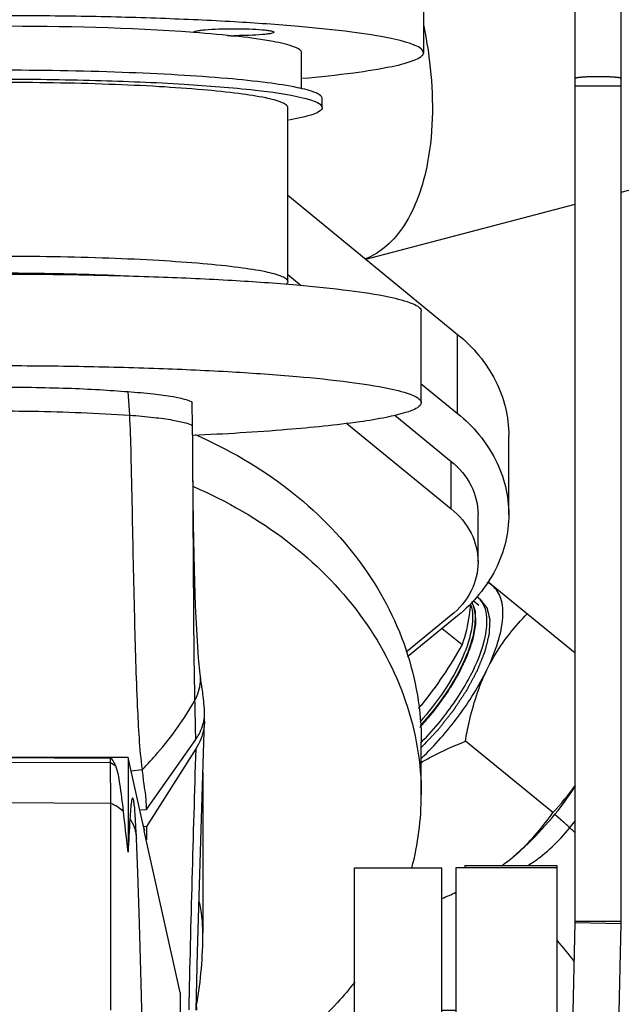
# Model space of a CAD drawing. Header units: millimetres. Extents: x 0 to 1189, y 0 to 841.
# Tile 23 of 169: x 490.43 to 495.66, y 286.21 to 294.78. Entities that reach past the tile are written whole.
import ezdxf

# ---------------------------------------------------------------- set-up
doc = ezdxf.new("R2010")
doc.units = ezdxf.units.MM
doc.header["$LTSCALE"] = 65.395
doc.linetypes.add('CENTER', pattern=[0.6, 0.375, -0.075, 0.075, -0.075])
doc.linetypes.add('PHANTOM', pattern=[0.8, 0.45, -0.05, 0.1, -0.05, 0.1, -0.05])
for name, color, linetype in [('1007_885011_97_PBL1491', 7, 'CONTINUOUS'), ('1907_060000_TLKGS_KGS_V_ABL1190', 7, 'CONTINUOUS'), ('1907_061000_TLKGS_KGS_V_ABL1191', 7, 'CONTINUOUS'), ('1907_153200_52_ABL1383', 7, 'CONTINUOUS'), ('1907_153200_68_ABL1284', 7, 'CONTINUOUS'), ('1907_153200_77_ABL1299', 7, 'CONTINUOUS'), ('1907_153200_77_T2_PBL1498', 7, 'CONTINUOUS'), ('1907_644000_03_SIMPLE1_T1_X_PBL1244', 7, 'CONTINUOUS'), ('1907_644000_03_SIMPLE1_X_ABL1243', 7, 'CONTINUOUS'), ('1907_644000_04_SIMPLE1_T1_X_PBL1246', 7, 'CONTINUOUS'), ('1907_644000_04_SIMPLE1_T2_X_PBL1351', 7, 'CONTINUOUS'), ('1907_644000_04_SIMPLE1_X_ABL1245', 7, 'CONTINUOUS'), ('1907_833000_31_SIMPLE1_C#AF0_ABL1238', 7, 'CONTINUOUS'), ('1907_833000_31_SIMPLE1_T2_C_PBL1239', 7, 'CONTINUOUS'), ('1907_836000_01_SIMPLE1_A_ABL1349', 7, 'CONTINUOUS'), ('1907_836000_01_SIMPLE1_T2_A_PBL1350', 7, 'CONTINUOUS'), ('1907_842000_17_SIMPLE1_H_ABL1281', 7, 'CONTINUOUS'), ('1907_842000_17_SIMPLE1_T1_H_PBL1282', 7, 'CONTINUOUS'), ('1997_000000_TLKGS_MARKETING_ABL1174', 7, 'CONTINUOUS'), ('1997_030000_TLKGS_V_ABL1175', 7, 'CONTINUOUS'), ('1997_800000_TLKGS_V_ABL1237', 7, 'CONTINUOUS'), ('9M32C_GENSET_AUSBAUMASSE_ABL1144', 7, 'CONTINUOUS'), ('9M32C_GENSET_KPL_VERROHRUNG_ABL1133', 7, 'CONTINUOUS'), ('D3870-A2-S-38_PBL1481', 7, 'CONTINUOUS'), ('EN1092-1-01A-DN80-PN16_PBL1375', 7, 'CONTINUOUS'), ('GESTRA_RK41_PN6_DN80_PBL1492', 7, 'CONTINUOUS'), ('I8434-1-SDS-S38A-G1_PBL1482', 7, 'CONTINUOUS'), ('links_23_VBL1126', 7, 'CONTINUOUS')]:
    doc.layers.add(name, color=color, linetype=linetype)

# ---------------------------------------------------------------- blocks, each defined once
blk = doc.blocks.new('EN1092-1-01A-DN80-PN16_PBL1375', base_point=(494.6997, 287.4064))
at = {"layer": 'EN1092-1-01A-DN80-PN16_PBL1375', "color": 7, "linetype": 'Continuous'}
for p, q in [((494.2997, 287.4164), (495.0997, 287.4164)), ((494.2997, 287.4164), (494.2997, 287.3964)), ((495.0997, 287.4164), (495.0997, 287.3964))]:
    blk.add_line(p, q, dxfattribs=at)
blk = doc.blocks.new('1907_153200_68_ABL1284', base_point=(505.4697, 278.8546))
at = {"layer": 'EN1092-1-01A-DN80-PN16_PBL1375'}
blk.add_blockref('EN1092-1-01A-DN80-PN16_PBL1375', (494.6997, 287.4064), dxfattribs=at)
blk = doc.blocks.new('D3870-A2-S-38_PBL1481', base_point=(494.5895, 288.5083))
at = {"layer": 'D3870-A2-S-38_PBL1481', "color": 7, "linetype": 'Continuous'}
for p, q in [((495.2597, 289.2663), (494.4978, 289.8866)), ((495.0654, 287.8771), (494.3031, 288.4977))]:
    blk.add_line(p, q, dxfattribs=at)
for centre, radius, start, end in [((493.4253, 289.0338), 2.0121, 306.41603, 307.58865), ((493.5149, 288.9179), 1.8657, 306.35937, 307.58108), ((492.7831, 290.2887), 3.4223, 292.63124, 294.85492)]:
    blk.add_arc(centre, radius, start, end, dxfattribs=at)
for points, knots in [([(494.4901, 289.1191), (494.528, 289.1972), (494.5889, 289.3447), (494.6351, 289.5559), (494.6284, 289.7318), (494.5742, 289.8243), (494.5397, 289.8524)], [0, 0, 0, 0, 0.334722, 0.612363, 0.828725, 1, 1, 1, 1]), ([(494.4901, 289.1191), (494.5127, 289.1657), (494.6085, 289.3425), (494.7367, 289.5005), (494.8413, 289.6069)], [0, 0, 0, 0, 0.257412, 1, 1, 1, 1]), ([(493.9203, 288.3502), (494.0384, 288.4627), (494.2504, 288.7048), (494.4215, 288.9779), (494.4901, 289.1191)], [0, 0, 0, 0, 0.509635, 1, 1, 1, 1]), ([(494.3031, 288.4977), (494.3124, 288.5524), (494.3535, 288.765), (494.4197, 288.9741), (494.4901, 289.1191)], [0, 0, 0, 0, 0.256115, 1, 1, 1, 1]), ([(493.9188, 288.3141), (493.9489, 288.3319), (494.0731, 288.401), (494.2034, 288.4586), (494.3031, 288.4977)], [0, 0, 0, 0, 0.246536, 1, 1, 1, 1]), ([(494.6527, 287.4393), (494.7097, 287.4832), (494.9389, 287.6794), (495.1348, 287.914), (495.2603, 288.1064)], [0, 0, 0, 0, 0.238254, 1, 1, 1, 1]), ([(494.6527, 287.4393), (494.6936, 287.4708), (494.8479, 287.6001), (494.9792, 287.7551), (495.0654, 287.8771)], [0, 0, 0, 0, 0.256866, 1, 1, 1, 1])]:
    blk.add_open_spline(points, degree=3, knots=knots, dxfattribs=at)
for points in [[(494.5397, 289.8524), (494.5258, 289.8637), (494.5102, 289.8732), (494.4938, 289.8806)], [(495.0654, 287.8771), (495.1354, 287.9521), (495.2013, 288.0314), (495.2603, 288.1154)]]:
    blk.add_open_spline(points, degree=3, dxfattribs=at)
at = {"layer": 'D3870-A2-S-38_PBL1481', "color": 2, "linetype": 'Continuous'}
blk.add_open_spline([(494.4387, 289.7283), (494.4437, 289.7217), (494.4511, 289.7118), (494.461, 289.6986), (494.4684, 289.6887), (494.4746, 289.6805), (494.4796, 289.6739), (494.4827, 289.6697), (494.4852, 289.6664), (494.487, 289.664), (494.4886, 289.6619), (494.4898, 289.6603), (494.4907, 289.659), (494.4916, 289.6581), (494.4918, 289.6568), (494.4921, 289.6556), (494.4924, 289.6541), (494.4933, 289.6505), (494.4946, 289.6451), (494.4962, 289.6379), (494.4985, 289.6283), (494.5013, 289.6163), (494.5047, 289.6019), (494.5075, 289.5899), (494.5097, 289.5803), (494.5114, 289.5731), (494.5128, 289.5671), (494.5139, 289.5623), (494.5147, 289.5593), (494.5152, 289.5569), (494.5156, 289.5554), (494.5154, 289.5538), (494.5154, 289.5523), (494.5152, 289.5497), (494.515, 289.5459), (494.5147, 289.5398), (494.5143, 289.5323), (494.5136, 289.5201), (494.5128, 289.505), (494.5118, 289.4868), (494.511, 289.4717), (494.5103, 289.4596), (494.5099, 289.4505), (494.5094, 289.4429), (494.5091, 289.4369), (494.5089, 289.4331), (494.5088, 289.43), (494.5086, 289.4281), (494.5086, 289.4267), (494.5082, 289.425), (494.5074, 289.4218), (494.5063, 289.4174), (494.5046, 289.4104), (494.5024, 289.4016), (494.4988, 289.3874), (494.4944, 289.3698), (494.4891, 289.3486), (494.4847, 289.331), (494.4811, 289.3169), (494.4785, 289.3063), (494.4758, 289.2957), (494.4736, 289.2869), (494.4721, 289.2807), (494.4713, 289.2776), (494.4709, 289.2759), (494.4701, 289.2739), (494.4691, 289.2715), (494.4676, 289.2676), (494.4656, 289.2628), (494.4633, 289.257), (494.4601, 289.2492), (494.4546, 289.2356), (494.4468, 289.2162), (494.4374, 289.193), (494.428, 289.1697), (494.4202, 289.1503), (494.4139, 289.1348), (494.41, 289.1251), (494.4073, 289.1183), (494.4057, 289.1144), (494.4042, 289.1106), (494.4015, 289.1055), (494.3972, 289.0976), (494.3919, 289.0876), (494.3833, 289.0716), (494.3726, 289.0516), (494.3598, 289.0276), (494.3469, 289.0037), (494.3362, 288.9837), (494.3277, 288.9677), (494.3223, 288.9577), (494.318, 288.9497), (494.3154, 288.9447), (494.3135, 288.9412), (494.3124, 288.9392), (494.311, 288.9372), (494.3093, 288.9346), (494.3053, 288.9285), (494.2992, 288.9193), (494.2911, 288.9071), (494.283, 288.8948), (494.2722, 288.8785), (494.2587, 288.8581), (494.2425, 288.8336), (494.2264, 288.8091), (494.2129, 288.7887), (494.2041, 288.7754), (494.2, 288.7693), (494.1974, 288.7652), (494.1934, 288.7603), (494.1888, 288.7544), (494.1825, 288.7466), (494.1748, 288.7368), (494.1655, 288.725), (494.153, 288.7093), (494.1375, 288.6896), (494.1188, 288.6661), (494.1002, 288.6425), (494.0846, 288.6229), (494.0737, 288.6091), (494.0683, 288.6023), (494.0652, 288.5983), (494.0618, 288.5947), (494.0575, 288.5902), (494.0507, 288.5829), (494.0422, 288.5739), (494.032, 288.563), (494.0184, 288.5485), (493.9946, 288.5232), (493.9605, 288.487), (493.9333, 288.458), (493.9197, 288.4436)], degree=3, knots=[0, 0, 0, 0, 0.03125, 0.046875, 0.0625, 0.078125, 0.085938, 0.09375, 0.097656, 0.101562, 0.105469, 0.107422, 0.109375, 0.111328, 0.112305, 0.113281, 0.115234, 0.117188, 0.125, 0.132812, 0.140625, 0.15625, 0.171875, 0.1875, 0.195312, 0.203125, 0.210938, 0.214844, 0.21875, 0.220703, 0.222656, 0.223633, 0.224609, 0.226562, 0.230469, 0.234375, 0.242188, 0.25, 0.265625, 0.28125, 0.296875, 0.304688, 0.3125, 0.320312, 0.324219, 0.328125, 0.330078, 0.332031, 0.333008, 0.333984, 0.335938, 0.339844, 0.34375, 0.351562, 0.359375, 0.375, 0.390625, 0.40625, 0.414062, 0.421875, 0.429688, 0.4375, 0.441406, 0.443359, 0.444336, 0.445312, 0.447266, 0.449219, 0.453125, 0.457031, 0.460938, 0.46875, 0.484375, 0.5, 0.515625, 0.53125, 0.539062, 0.546875, 0.550781, 0.552734, 0.554688, 0.558594, 0.5625, 0.570312, 0.578125, 0.59375, 0.609375, 0.625, 0.640625, 0.648438, 0.65625, 0.660156, 0.664062, 0.666016, 0.666992, 0.667969, 0.669922, 0.671875, 0.679688, 0.6875, 0.695312, 0.703125, 0.71875, 0.734375, 0.75, 0.765625, 0.773438, 0.775391, 0.777344, 0.78125, 0.785156, 0.789062, 0.796875, 0.804688, 0.8125, 0.828125, 0.84375, 0.859375, 0.875, 0.882812, 0.886719, 0.888672, 0.890625, 0.894531, 0.898438, 0.90625, 0.914062, 0.921875, 0.9375, 0.96875, 1, 1, 1, 1], dxfattribs=at)
blk = doc.blocks.new('I8434-1-SDS-S38A-G1_PBL1482', base_point=(494.1931, 289.1231))
at = {"layer": 'I8434-1-SDS-S38A-G1_PBL1482', "color": 2, "linetype": 'Continuous'}
blk.add_line((494.4205, 289.6799), (494.3698, 289.7212), dxfattribs=at)
at = {"layer": 'I8434-1-SDS-S38A-G1_PBL1482', "color": 7, "linetype": 'Continuous'}
for p, q in [((494.4132, 289.7491), (494.4387, 289.7283)), ((494.1017, 289.4805), (494.2753, 289.3393))]:
    blk.add_line(p, q, dxfattribs=at)
for centre, radius, start, end in [((494.3037, 289.6146), 0.1734, 50.85277, 54.3665), ((494.3018, 289.6125), 0.1763, 40.32818, 50.79856), ((493.5273, 289.6097), 0.9697, 345.70233, 346.27669), ((491.3521, 290.9001), 3.3089, 320.21714, 320.85052), ((492.156, 290.2438), 2.4876, 315.18846, 320.88334)]:
    blk.add_arc(centre, radius, start, end, dxfattribs=at)
at = {"layer": 'I8434-1-SDS-S38A-G1_PBL1482', "color": 9, "linetype": 'Continuous'}
blk.add_arc((494.1295, 289.6086), 0.2331, 19.72492, 21.61872, dxfattribs=at)
for points, knots in [([(494.349, 289.6873), (494.371, 289.6257), (494.3669, 289.4625), (494.2427, 289.1008), (494.0574, 288.8336), (493.9056, 288.6653)], [0, 0, 0, 0, 0.171155, 0.407138, 1, 1, 1, 1]), ([(494.3565, 289.7089), (494.3881, 289.6511), (494.3961, 289.4797), (494.2714, 289.0967), (494.0732, 288.8112), (493.9087, 288.6324)], [0, 0, 0, 0, 0.163434, 0.397198, 1, 1, 1, 1])]:
    blk.add_open_spline(points, degree=3, knots=knots, dxfattribs=at)
at = {"layer": 'I8434-1-SDS-S38A-G1_PBL1482', "color": 2, "linetype": 'Continuous'}
blk.add_open_spline([(493.9084, 288.6189), (493.9189, 288.6311), (493.9398, 288.6555), (493.966, 288.6861), (493.9869, 288.7106), (493.9999, 288.7259), (494.0104, 288.7381), (494.0183, 288.7473), (494.0248, 288.7549), (494.0294, 288.7603), (494.032, 288.7633), (494.034, 288.7656), (494.0357, 288.7681), (494.0381, 288.7714), (494.0423, 288.7771), (494.0483, 288.7854), (494.0554, 288.7953), (494.065, 288.8084), (494.0769, 288.8249), (494.0912, 288.8447), (494.1055, 288.8645), (494.1175, 288.8809), (494.127, 288.8941), (494.1342, 288.904), (494.1401, 288.9122), (494.1443, 288.918), (494.1467, 288.9213), (494.1486, 288.9238), (494.1499, 288.9262), (494.152, 288.9295), (494.1554, 288.9353), (494.1604, 288.9435), (494.1663, 288.9534), (494.1743, 288.9666), (494.1842, 288.983), (494.1961, 289.0028), (494.208, 289.0226), (494.2179, 289.039), (494.2258, 289.0522), (494.2318, 289.0621), (494.2367, 289.0703), (494.2402, 289.0761), (494.2422, 289.0793), (494.2437, 289.0818), (494.2448, 289.0843), (494.2464, 289.0875), (494.2492, 289.0933), (494.2531, 289.1015), (494.2578, 289.1113), (494.2641, 289.1244), (494.272, 289.1408), (494.2814, 289.1605), (494.2908, 289.1801), (494.2987, 289.1965), (494.305, 289.2096), (494.3089, 289.2178), (494.312, 289.2244), (494.3144, 289.2293), (494.3164, 289.2334), (494.3179, 289.2366), (494.3192, 289.2392), (494.3199, 289.2414), (494.321, 289.2444), (494.3222, 289.2482), (494.3238, 289.2527), (494.3259, 289.2587), (494.3285, 289.2663), (494.3327, 289.2784), (494.3379, 289.2935), (494.3442, 289.3116), (494.3505, 289.3298), (494.3557, 289.3449), (494.3599, 289.357), (494.3625, 289.3645), (494.3646, 289.3706), (494.3662, 289.3751), (494.3675, 289.3789), (494.3685, 289.3819), (494.3694, 289.3842), (494.3697, 289.3862), (494.3703, 289.389), (494.3709, 289.3924), (494.3717, 289.3966), (494.3727, 289.4021), (494.374, 289.409), (494.376, 289.42), (494.3786, 289.4338), (494.3817, 289.4503), (494.3848, 289.4668), (494.3874, 289.4806), (494.3895, 289.4916), (494.3908, 289.4985), (494.3918, 289.504), (494.3926, 289.5081), (494.3932, 289.5116), (494.3937, 289.514), (494.3939, 289.5154), (494.3942, 289.5165), (494.3941, 289.5173), (494.3941, 289.5184), (494.394, 289.5204), (494.394, 289.5233), (494.3939, 289.5267), (494.3938, 289.5313), (494.3937, 289.537), (494.3935, 289.5461), (494.3932, 289.5576), (494.3929, 289.5713), (494.3926, 289.585), (494.3923, 289.5965), (494.3921, 289.6056), (494.392, 289.6113), (494.3919, 289.6159), (494.3918, 289.6193), (494.3917, 289.6222), (494.3917, 289.6242), (494.3917, 289.6253), (494.3917, 289.6263), (494.3914, 289.6269), (494.3911, 289.6278), (494.3906, 289.6294), (494.3898, 289.6317), (494.3889, 289.6344), (494.3876, 289.638), (494.3861, 289.6425), (494.3836, 289.6498), (494.3805, 289.6589), (494.3767, 289.6698), (494.373, 289.6807), (494.368, 289.6952), (494.3643, 289.7061), (494.3618, 289.7134)], degree=3, knots=[0, 0, 0, 0, 0.03125, 0.0625, 0.078125, 0.09375, 0.101562, 0.109375, 0.117188, 0.121094, 0.123047, 0.125, 0.126953, 0.128906, 0.132812, 0.140625, 0.148438, 0.15625, 0.171875, 0.1875, 0.203125, 0.21875, 0.226562, 0.234375, 0.242188, 0.246094, 0.248047, 0.25, 0.251953, 0.253906, 0.257812, 0.265625, 0.273438, 0.28125, 0.296875, 0.3125, 0.328125, 0.34375, 0.351562, 0.359375, 0.367188, 0.371094, 0.373047, 0.375, 0.376953, 0.378906, 0.382812, 0.390625, 0.398438, 0.40625, 0.421875, 0.4375, 0.453125, 0.46875, 0.476562, 0.484375, 0.488281, 0.492188, 0.496094, 0.498047, 0.5, 0.501953, 0.503906, 0.507812, 0.511719, 0.515625, 0.523438, 0.53125, 0.546875, 0.5625, 0.578125, 0.59375, 0.601562, 0.609375, 0.613281, 0.617188, 0.621094, 0.623047, 0.625, 0.626953, 0.628906, 0.632812, 0.636719, 0.640625, 0.648438, 0.65625, 0.671875, 0.6875, 0.703125, 0.71875, 0.726562, 0.734375, 0.738281, 0.742188, 0.746094, 0.748047, 0.749023, 0.75, 0.750977, 0.751953, 0.753906, 0.757812, 0.761719, 0.765625, 0.773438, 0.78125, 0.796875, 0.8125, 0.828125, 0.84375, 0.851562, 0.859375, 0.863281, 0.867188, 0.871094, 0.873047, 0.874023, 0.875, 0.875977, 0.876953, 0.878906, 0.882812, 0.886719, 0.890625, 0.898438, 0.90625, 0.921875, 0.9375, 0.953125, 0.96875, 1, 1, 1, 1], dxfattribs=at)
at = {"layer": 'I8434-1-SDS-S38A-G1_PBL1482', "color": 7, "linetype": 'Continuous'}
for points, knots in [([(494.3454, 289.6916), (494.3432, 289.6598), (494.3314, 289.5404), (494.3033, 289.4227), (494.2753, 289.3393)], [0, 0, 0, 0, 0.265728, 1, 1, 1, 1]), ([(494.4876, 289.4811), (494.4904, 289.5063), (494.4952, 289.5901), (494.4746, 289.6813), (494.4362, 289.7266)], [0, 0, 0, 0, 0.299407, 1, 1, 1, 1]), ([(494.086, 288.6744), (494.1764, 288.7855), (494.3274, 289.0055), (494.4367, 289.2514), (494.4669, 289.3702)], [0, 0, 0, 0, 0.538754, 1, 1, 1, 1])]:
    blk.add_open_spline(points, degree=3, knots=knots, dxfattribs=at)
for points in [[(494.4693, 289.3796), (494.4774, 289.413), (494.4839, 289.4469), (494.4876, 289.4811)], [(494.2753, 289.3393), (494.1699, 289.1547), (494.0523, 288.9759), (493.9182, 288.811)]]:
    blk.add_open_spline(points, degree=3, dxfattribs=at)
blk = doc.blocks.new('1907_153200_77_T2_PBL1498', base_point=(496.0021, 278.1105))
at = {"layer": '1907_153200_77_T2_PBL1498', "color": 7, "linetype": 'Continuous'}
blk.add_arc((491.0774, 283.3182), 5.2982, 37.99432, 40.59675, dxfattribs=at)
at = {"layer": '1907_153200_77_T2_PBL1498', "color": 9, "linetype": 'Continuous'}
blk.add_open_spline([(494.8466, 287.4158), (494.8834, 287.4384), (495.0392, 287.5487), (495.1719, 287.6897), (495.2606, 287.8074)], degree=3, knots=[0, 0, 0, 0, 0.22674, 1, 1, 1, 1], dxfattribs=at)
at = {"layer": '1907_153200_77_T2_PBL1498', "color": 2, "linetype": 'CENTER'}
blk.add_open_spline([(495.2597, 287.7003), (495.245, 287.7141), (495.2156, 287.7416), (495.1788, 287.7754), (495.153, 287.7986), (495.1382, 287.8118), (495.1271, 287.8216), (495.1179, 287.8297), (495.1104, 287.8363), (495.1025, 287.8432), (495.0928, 287.8516), (495.085, 287.8584), (495.0811, 287.8618)], degree=3, knots=[0, 0, 0, 0, 0.25, 0.5, 0.625, 0.6875, 0.75, 0.8125, 0.84375, 0.875, 0.9375, 1, 1, 1, 1], dxfattribs=at)
blk = doc.blocks.new('1907_153200_77_ABL1299', base_point=(495.3997, 275.8115))
at = {"layer": '1907_153200_77_T2_PBL1498'}
blk.add_blockref('1907_153200_77_T2_PBL1498', (496.0021, 278.1105), dxfattribs=at)
at = {"layer": 'D3870-A2-S-38_PBL1481'}
blk.add_blockref('D3870-A2-S-38_PBL1481', (494.5895, 288.5083), dxfattribs=at)
at = {"layer": 'I8434-1-SDS-S38A-G1_PBL1482'}
blk.add_blockref('I8434-1-SDS-S38A-G1_PBL1482', (494.1931, 289.1231), dxfattribs=at)
blk = doc.blocks.new('1007_885011_97_PBL1491', base_point=(490.2384, 294.8388))
at = {"layer": '1007_885011_97_PBL1491', "color": 7, "linetype": 'Continuous'}
for p, q in [((486.5384, 295.0891), (486.5384, 294.4914)), ((493.9384, 295.0891), (493.9384, 294.4914))]:
    blk.add_line(p, q, dxfattribs=at)
blk.add_arc((492.2889, 298.6069), 3.9673, 269.21109, 270.00238, dxfattribs=at)
for points, knots in [([(493.9384, 295.0891), (493.9384, 295.1012), (493.9155, 295.1305), (493.8207, 295.1749), (493.6151, 295.2254), (493.2771, 295.2764), (492.8218, 295.3228), (492.2682, 295.3611), (491.6364, 295.3899), (490.9511, 295.4076), (490.2384, 295.4136), (489.5257, 295.4076), (488.8404, 295.3899), (488.2087, 295.3611), (487.655, 295.3228), (487.1997, 295.2764), (486.8617, 295.2254), (486.6562, 295.1749), (486.5613, 295.1305), (486.5384, 295.1012), (486.5384, 295.0891)], [0, 0, 0, 0, 0.004844, 0.013094, 0.042343, 0.088595, 0.150375, 0.225424, 0.310922, 0.403623, 0.5, 0.596377, 0.689078, 0.774576, 0.849625, 0.911405, 0.957657, 0.986906, 0.995156, 1, 1, 1, 1]), ([(493.9384, 294.4914), (493.9384, 294.5035), (493.9155, 294.5327), (493.8207, 294.5771), (493.6151, 294.6277), (493.2771, 294.6787), (492.8218, 294.725), (492.2682, 294.7634), (491.6364, 294.7922), (490.9511, 294.8099), (490.2384, 294.8159), (489.5257, 294.8099), (488.8404, 294.7922), (488.2087, 294.7634), (487.655, 294.725), (487.1997, 294.6787), (486.8617, 294.6277), (486.6562, 294.5771), (486.5613, 294.5327), (486.5384, 294.5035), (486.5384, 294.4914)], [0, 0, 0, 0, 0.004844, 0.013094, 0.042343, 0.088595, 0.150375, 0.225424, 0.310922, 0.403623, 0.5, 0.596377, 0.689078, 0.774576, 0.849625, 0.911405, 0.957657, 0.986906, 0.995156, 1, 1, 1, 1]), ([(487.8378, 294.6701), (487.8378, 294.6731), (487.8494, 294.6785), (487.8676, 294.6827), (487.9007, 294.688), (487.9632, 294.6941), (488.0607, 294.6993), (488.1878, 294.7013), (488.3149, 294.6993), (488.4124, 294.6941), (488.4749, 294.688), (488.5081, 294.6827), (488.5262, 294.6785), (488.5378, 294.6731), (488.5378, 294.6701)], [0, 0, 0, 0, 0.012686, 0.04196, 0.088253, 0.150087, 0.310763, 0.5, 0.689237, 0.849913, 0.911747, 0.95804, 0.987314, 1, 1, 1, 1]), ([(488.2415, 294.64), (488.1917, 294.6393), (488.098, 294.6398), (487.9864, 294.6445), (487.9131, 294.6508), (487.8734, 294.6563), (487.8521, 294.661), (487.8378, 294.6667), (487.8378, 294.6701)], [0, 0, 0, 0, 0.366745, 0.690817, 0.817942, 0.913793, 0.974471, 1, 1, 1, 1]), ([(488.5378, 294.6701), (488.5378, 294.6696), (488.5374, 294.6683), (488.5364, 294.6674), (488.5359, 294.6669)], [0, 0, 0, 0, 0.436521, 1, 1, 1, 1]), ([(491.939, 294.6701), (491.939, 294.6731), (491.9506, 294.6785), (491.9688, 294.6827), (492.0019, 294.688), (492.0645, 294.6941), (492.1619, 294.6993), (492.2444, 294.7006), (492.289, 294.7006)], [0, 0, 0, 0, 0.025371, 0.083919, 0.176506, 0.300174, 0.621526, 1, 1, 1, 1]), ([(491.9408, 294.6671), (491.9403, 294.6675), (491.9394, 294.6684), (491.939, 294.6696), (491.939, 294.6701)], [0, 0, 0, 0, 0.558492, 1, 1, 1, 1]), ([(492.289, 294.7006), (492.3337, 294.7006), (492.4161, 294.6993), (492.5136, 294.6941), (492.5761, 294.688), (492.6093, 294.6827), (492.6275, 294.6785), (492.639, 294.6731), (492.639, 294.6701)], [0, 0, 0, 0, 0.378474, 0.699826, 0.823494, 0.916081, 0.974629, 1, 1, 1, 1]), ([(492.639, 294.6701), (492.639, 294.6671), (492.6275, 294.6617), (492.6093, 294.6575), (492.5761, 294.6523), (492.5136, 294.6461), (492.4161, 294.6409), (492.3337, 294.6396), (492.289, 294.6396)], [0, 0, 0, 0, 0.025371, 0.083919, 0.176506, 0.300174, 0.621526, 1, 1, 1, 1]), ([(487.5916, 294.2661), (487.4421, 294.2794), (487.1808, 294.3066), (486.8522, 294.3571), (486.6526, 294.4069), (486.5605, 294.4508), (486.5384, 294.4795), (486.5384, 294.4914)], [0, 0, 0, 0, 0.41089, 0.718213, 0.912548, 0.967496, 1, 1, 1, 1]), ([(493.9384, 294.4914), (493.9384, 294.4795), (493.9164, 294.4508), (493.8242, 294.4069), (493.6246, 294.3571), (493.2961, 294.3066), (493.0348, 294.2794), (492.8853, 294.2661)], [0, 0, 0, 0, 0.032504, 0.087452, 0.281787, 0.58911, 1, 1, 1, 1])]:
    blk.add_open_spline(points, degree=3, knots=knots, dxfattribs=at)
blk = doc.blocks.new('1907_153200_52_ABL1383', base_point=(497.689, 298.1473))
at = {"layer": '1007_885011_97_PBL1491'}
blk.add_blockref('1007_885011_97_PBL1491', (490.2384, 294.8388), dxfattribs=at)
blk = doc.blocks.new('GESTRA_RK41_PN6_DN80_PBL1492', base_point=(490.2384, 293.5999))
at = {"layer": 'GESTRA_RK41_PN6_DN80_PBL1492', "color": 7, "linetype": 'Continuous'}
for p, q in [((487.5984, 294.1768), (487.5984, 294.4914)), ((492.8784, 294.1768), (492.8784, 294.4914)), ((487.4184, 294.0132), (487.4184, 294.0929)), ((493.0584, 294.0132), (493.0584, 294.0929)), ((487.7184, 292.499), (487.7184, 294.0132)), ((492.7584, 292.499), (492.7584, 294.0132))]:
    blk.add_line(p, q, dxfattribs=at)
for points, knots in [([(488.5373, 294.6674), (488.4051, 294.6577), (488.1731, 294.6373), (487.881, 294.5987), (487.7018, 294.5589), (487.6195, 294.5248), (487.5984, 294.5012), (487.5984, 294.4914)], [0, 0, 0, 0, 0.409935, 0.71928, 0.91515, 0.969606, 1, 1, 1, 1]), ([(491.9396, 294.6674), (491.3738, 294.7089), (490.2384, 294.7341), (489.1031, 294.7089), (488.5373, 294.6674)], [0, 0, 0, 0, 0.5, 1, 1, 1, 1]), ([(492.8784, 294.4914), (492.8784, 294.5012), (492.8573, 294.5248), (492.775, 294.5589), (492.5958, 294.5987), (492.3037, 294.6373), (492.0717, 294.6577), (491.9396, 294.6674)], [0, 0, 0, 0, 0.030394, 0.08485, 0.28072, 0.590065, 1, 1, 1, 1]), ([(493.0584, 294.0929), (493.0584, 294.1021), (493.041, 294.1244), (492.9687, 294.1583), (492.812, 294.1968), (492.5544, 294.2356), (492.2074, 294.271), (491.7854, 294.3002), (491.1207, 294.3304), (490.2384, 294.3444), (489.3561, 294.3304), (488.6914, 294.3002), (488.2695, 294.271), (487.9224, 294.2356), (487.6648, 294.1968), (487.5082, 294.1583), (487.4359, 294.1244), (487.4184, 294.1021), (487.4184, 294.0929)], [0, 0, 0, 0, 0.004844, 0.013095, 0.042343, 0.088597, 0.150377, 0.225428, 0.310926, 0.5, 0.689074, 0.774572, 0.849623, 0.911403, 0.957657, 0.986905, 0.995156, 1, 1, 1, 1]), ([(492.8886, 294.0972), (492.7532, 294.1297), (492.4084, 294.1744), (491.8072, 294.2221), (491.0607, 294.252), (490.2384, 294.2627), (489.4162, 294.252), (488.6696, 294.2221), (488.0685, 294.1744), (487.7237, 294.1297), (487.5882, 294.0972)], [0, 0, 0, 0, 0.078578, 0.195563, 0.340454, 0.5, 0.659546, 0.804437, 0.921422, 1, 1, 1, 1]), ([(492.7584, 294.0132), (492.7584, 294.0215), (492.7428, 294.0414), (492.6782, 294.0716), (492.5382, 294.1061), (492.308, 294.1408), (491.9979, 294.1724), (491.6208, 294.1985), (491.0269, 294.2255), (490.2384, 294.2379), (489.45, 294.2255), (488.856, 294.1985), (488.4789, 294.1724), (488.1688, 294.1408), (487.9386, 294.1061), (487.7986, 294.0716), (487.734, 294.0414), (487.7184, 294.0215), (487.7184, 294.0132)], [0, 0, 0, 0, 0.004844, 0.013095, 0.042343, 0.088597, 0.150377, 0.225428, 0.310926, 0.5, 0.689074, 0.774572, 0.849623, 0.911403, 0.957657, 0.986905, 0.995156, 1, 1, 1, 1]), ([(487.5882, 294.0972), (487.5449, 294.0869), (487.4896, 294.0738), (487.4184, 294.0334), (487.4184, 294.0132)], [0, 0, 0, 0, 0.688636, 1, 1, 1, 1]), ([(493.0584, 294.0132), (493.0584, 294.0334), (492.9873, 294.0738), (492.9319, 294.0869), (492.8886, 294.0972)], [0, 0, 0, 0, 0.311364, 1, 1, 1, 1]), ([(487.7089, 293.9046), (487.6356, 293.9175), (487.5406, 293.9377), (487.444, 293.9754), (487.4184, 294.002), (487.4184, 294.0132)], [0, 0, 0, 0, 0.700853, 0.894533, 1, 1, 1, 1]), ([(493.0584, 294.0132), (493.0584, 294.002), (493.0328, 293.9754), (492.9363, 293.9377), (492.8412, 293.9175), (492.7679, 293.9046)], [0, 0, 0, 0, 0.105467, 0.299147, 1, 1, 1, 1]), ([(492.7584, 292.499), (492.7584, 292.5073), (492.7428, 292.5272), (492.6782, 292.5574), (492.5382, 292.5919), (492.308, 292.6265), (491.9979, 292.6581), (491.6208, 292.6843), (491.0269, 292.7113), (490.2384, 292.7237), (489.45, 292.7113), (488.856, 292.6843), (488.4789, 292.6581), (488.1688, 292.6265), (487.9386, 292.5919), (487.7986, 292.5574), (487.734, 292.5272), (487.7184, 292.5073), (487.7184, 292.499)], [0, 0, 0, 0, 0.004844, 0.013095, 0.042343, 0.088597, 0.150377, 0.225428, 0.310926, 0.5, 0.689074, 0.774572, 0.849623, 0.911403, 0.957657, 0.986905, 0.995156, 1, 1, 1, 1])]:
    blk.add_open_spline(points, degree=3, knots=knots, dxfattribs=at)
for points in [[(487.7266, 292.4813), (487.7222, 292.4861), (487.7184, 292.4925), (487.7184, 292.499)], [(492.7584, 292.499), (492.7584, 292.4912), (492.753, 292.4837), (492.7473, 292.4784)]]:
    blk.add_open_spline(points, degree=3, dxfattribs=at)
blk = doc.blocks.new('9M32C_GENSET_KPL_VERROHRUNG_ABL1133', base_point=(486.6874, 287.9364))
at = {"layer": '1907_153200_52_ABL1383'}
blk.add_blockref('1907_153200_52_ABL1383', (497.689, 298.1473), dxfattribs=at)
at = {"layer": '1907_153200_68_ABL1284'}
blk.add_blockref('1907_153200_68_ABL1284', (505.4697, 278.8546), dxfattribs=at)
at = {"layer": '1907_153200_77_ABL1299'}
blk.add_blockref('1907_153200_77_ABL1299', (495.3997, 275.8115), dxfattribs=at)
at = {"layer": 'GESTRA_RK41_PN6_DN80_PBL1492'}
blk.add_blockref('GESTRA_RK41_PN6_DN80_PBL1492', (490.2384, 293.5999), dxfattribs=at)
blk = doc.blocks.new('1907_842000_17_SIMPLE1_T1_H_PBL1282', base_point=(504.9597, 276.8184))
at = {"layer": '1907_842000_17_SIMPLE1_T1_H_PBL1282', "color": 8, "linetype": 'PHANTOM'}
for p, q in [((495.2597, 294.2689), (495.2597, 295.9483)), ((495.6597, 294.2689), (495.6597, 295.9483)), ((495.2597, 286.9334), (495.2597, 294.2689)), ((495.6597, 286.9334), (495.6597, 294.2689)), ((495.221, 285.2164), (495.2595, 286.9198)), ((495.6211, 285.2164), (495.6594, 286.9108))]:
    blk.add_line(p, q, dxfattribs=at)
at = {"layer": '1907_842000_17_SIMPLE1_T1_H_PBL1282', "color": 9, "linetype": 'PHANTOM'}
for p, q in [((495.2597, 294.2037), (495.6597, 294.2037)), ((495.2597, 286.9334), (495.6597, 286.9334)), ((495.2595, 286.9198), (495.6594, 286.9108))]:
    blk.add_line(p, q, dxfattribs=at)
at = {"layer": '1907_842000_17_SIMPLE1_T1_H_PBL1282', "color": 8, "linetype": 'PHANTOM'}
for radius in [0.6, 1]:
    blk.add_arc((494.6597, 286.9334), radius, 358.70613, 360, dxfattribs=at)
at = {"layer": '1907_842000_17_SIMPLE1_T1_H_PBL1282', "color": 9, "linetype": 'PHANTOM'}
blk.add_open_spline([(495.2597, 294.2689), (495.2597, 294.2705), (495.2664, 294.2733), (495.2841, 294.2772), (495.326, 294.2815), (495.3867, 294.2844), (495.4597, 294.2856), (495.5326, 294.2844), (495.5933, 294.2815), (495.6353, 294.2772), (495.6529, 294.2733), (495.6597, 294.2705), (495.6597, 294.2689)], degree=3, knots=[0, 0, 0, 0, 0.012344, 0.041516, 0.149638, 0.310502, 0.5, 0.689498, 0.850362, 0.958484, 0.987656, 1, 1, 1, 1], dxfattribs=at)
blk = doc.blocks.new('1907_842000_17_SIMPLE1_H_ABL1281', base_point=(514.7397, 276.0404))
at = {"layer": '1907_842000_17_SIMPLE1_T1_H_PBL1282'}
blk.add_blockref('1907_842000_17_SIMPLE1_T1_H_PBL1282', (504.9597, 276.8184), dxfattribs=at)
blk = doc.blocks.new('9M32C_GENSET_AUSBAUMASSE_ABL1144', base_point=(396.6193, 342.2384))
at = {"layer": '1907_842000_17_SIMPLE1_H_ABL1281'}
blk.add_blockref('1907_842000_17_SIMPLE1_H_ABL1281', (514.7397, 276.0404), dxfattribs=at)
blk = doc.blocks.new('1907_833000_31_SIMPLE1_T2_C_PBL1239', base_point=(500.9388, 291.3147))
at = {"layer": '1907_833000_31_SIMPLE1_T2_C_PBL1239', "color": 7, "linetype": 'Continuous'}
for p, q in [((495.6597, 293.2787), (499.2292, 294.2167)), ((492.7584, 293.2501), (494.236, 292.0397)), ((493.4367, 292.6945), (495.2597, 293.1736)), ((492.7584, 292.5618), (492.8754, 292.466)), ((493.9197, 291.6106), (494.236, 291.3514)), ((493.6893, 291.3359), (494.1795, 290.9344)), ((493.2725, 291.2643), (494.1795, 290.5214)), ((494.6812, 290.471), (494.6812, 291.1593)), ((494.4138, 290.058), (494.4138, 290.471)), ((494.1795, 289.5947), (493.7882, 289.2742)), ((494.236, 289.5906), (493.7992, 289.2328)), ((492.0197, 288.2289), (492.0197, 286.8322))]:
    blk.add_line(p, q, dxfattribs=at)
at = {"layer": '1907_833000_31_SIMPLE1_T2_C_PBL1239', "color": 9, "linetype": 'Continuous'}
for p, q in [((494.236, 291.3514), (494.236, 292.0397)), ((494.1795, 290.5214), (494.1795, 290.9344))]:
    blk.add_line(p, q, dxfattribs=at)
blk.add_arc((490.7975, 286.8312), 1.2221, 0.04918, 13.1102, dxfattribs=at)
at = {"layer": '1907_833000_31_SIMPLE1_T2_C_PBL1239', "color": 7, "linetype": 'Continuous'}
blk.add_arc((488.2223, 286.8335), 3.7973, 350.52898, 359.98046, dxfattribs=at)
at = {"layer": '1907_833000_31_SIMPLE1_T2_C_PBL1239', "color": 9, "linetype": 'Continuous'}
for points, knots in [([(493.9405, 294.7256), (493.9619, 294.6219), (494.0261, 294.2299), (494.0278, 293.824), (493.9742, 293.5373)], [0, 0, 0, 0, 0.266341, 1, 1, 1, 1]), ([(493.9742, 293.5373), (493.9552, 293.4356), (493.9059, 293.2463), (493.7874, 292.9963), (493.6312, 292.8057), (493.4993, 292.7229), (493.432, 292.6969)], [0, 0, 0, 0, 0.298183, 0.561328, 0.792024, 1, 1, 1, 1])]:
    blk.add_open_spline(points, degree=3, knots=knots, dxfattribs=at)
at = {"layer": '1907_833000_31_SIMPLE1_T2_C_PBL1239', "color": 7, "linetype": 'Continuous'}
for points, knots in [([(494.236, 292.0397), (494.3705, 291.9296), (494.5958, 291.664), (494.6812, 291.3227), (494.6812, 291.1593)], [0, 0, 0, 0, 0.515299, 1, 1, 1, 1]), ([(494.236, 291.3514), (494.3705, 291.2413), (494.5958, 290.9757), (494.6812, 290.6345), (494.6812, 290.471)], [0, 0, 0, 0, 0.515299, 1, 1, 1, 1]), ([(494.1795, 290.9344), (494.2502, 290.8764), (494.3688, 290.7366), (494.4138, 290.557), (494.4138, 290.471)], [0, 0, 0, 0, 0.515299, 1, 1, 1, 1]), ([(494.1795, 290.5214), (494.2502, 290.4635), (494.3688, 290.3237), (494.4138, 290.1441), (494.4138, 290.058)], [0, 0, 0, 0, 0.515299, 1, 1, 1, 1]), ([(494.6812, 290.471), (494.6812, 290.3076), (494.5958, 289.9663), (494.3705, 289.7007), (494.236, 289.5906)], [0, 0, 0, 0, 0.484701, 1, 1, 1, 1]), ([(494.4138, 290.058), (494.4138, 289.972), (494.3688, 289.7924), (494.2502, 289.6526), (494.1795, 289.5947)], [0, 0, 0, 0, 0.484701, 1, 1, 1, 1])]:
    blk.add_open_spline(points, degree=3, knots=knots, dxfattribs=at)
blk = doc.blocks.new('1907_833000_31_SIMPLE1_C#AF0_ABL1238', base_point=(500.6973, 291.4143))
at = {"layer": '1907_833000_31_SIMPLE1_T2_C_PBL1239'}
blk.add_blockref('1907_833000_31_SIMPLE1_T2_C_PBL1239', (500.9388, 291.3147), dxfattribs=at)
blk = doc.blocks.new('1997_800000_TLKGS_V_ABL1237', base_point=(500.6973, 291.4143))
at = {"layer": '1907_833000_31_SIMPLE1_C#AF0_ABL1238'}
blk.add_blockref('1907_833000_31_SIMPLE1_C#AF0_ABL1238', (500.6973, 291.4143), dxfattribs=at)
blk = doc.blocks.new('1997_030000_TLKGS_V_ABL1175', base_point=(387.7988, 315.3564))
at = {"layer": '1997_800000_TLKGS_V_ABL1237'}
blk.add_blockref('1997_800000_TLKGS_V_ABL1237', (500.6973, 291.4143), dxfattribs=at)
blk = doc.blocks.new('1907_644000_03_SIMPLE1_T1_X_PBL1244', base_point=(488.9697, 284.3345))
at = {"layer": '1907_644000_03_SIMPLE1_T1_X_PBL1244', "color": 7, "linetype": 'Continuous'}
for p, q in [((493.9197, 288.0308), (493.9197, 288.4897)), ((491.9664, 286.1564), (491.9639, 286.2226))]:
    blk.add_line(p, q, dxfattribs=at)
blk.add_arc((491.3998, 288.0339), 2.5199, 345.30646, 359.93051, dxfattribs=at)
for points, knots in [([(491.9517, 291.168), (492.2397, 291.043), (492.7755, 290.7325), (493.4151, 290.0905), (493.8248, 289.325), (493.9197, 288.7638), (493.9197, 288.4897)], [0, 0, 0, 0, 0.268513, 0.523391, 0.765562, 1, 1, 1, 1]), ([(491.939, 290.7146), (492.2286, 290.5901), (492.7676, 290.28), (493.4115, 289.6371), (493.8241, 288.8692), (493.9197, 288.3059), (493.9197, 288.0308)], [0, 0, 0, 0, 0.268579, 0.523492, 0.765637, 1, 1, 1, 1]), ([(493.3406, 286.4028), (493.2932, 286.3419), (493.0905, 286.1007), (492.8518, 285.8904), (492.6588, 285.7518)], [0, 0, 0, 0, 0.245024, 1, 1, 1, 1])]:
    blk.add_open_spline(points, degree=3, knots=knots, dxfattribs=at)
blk = doc.blocks.new('1907_644000_03_SIMPLE1_X_ABL1243', base_point=(488.9697, 284.3345))
at = {"layer": '1907_644000_03_SIMPLE1_T1_X_PBL1244'}
blk.add_blockref('1907_644000_03_SIMPLE1_T1_X_PBL1244', (488.9697, 284.3345), dxfattribs=at)
blk = doc.blocks.new('1907_644000_04_SIMPLE1_T1_X_PBL1246', base_point=(488.9697, 285.1265))
at = {"layer": '1907_644000_04_SIMPLE1_T1_X_PBL1246', "color": 7, "linetype": 'Continuous'}
for p, q in [((493.9197, 291.4456), (493.9197, 292.2426)), ((491.3829, 291.3368), (491.3688, 291.5416)), ((491.9299, 291.242), (491.9273, 291.445)), ((491.9989, 289.0637), (491.9967, 289.0815)), ((492.0011, 289.0441), (491.9989, 289.0637)), ((492.003, 289.0271), (492.0011, 289.0441)), ((492.0051, 289.0084), (492.005, 289.0092)), ((492.0069, 288.9977), (492.0051, 289.0086)), ((492.0098, 288.9797), (492.0069, 288.9977)), ((492.0114, 288.9696), (492.0098, 288.9797)), ((492.0135, 288.9551), (492.0114, 288.9696)), ((492.0158, 288.9396), (492.0135, 288.9551)), ((492.0181, 288.9228), (492.0158, 288.9396)), ((491.5289, 287.9032), (491.9574, 288.5135)), ((491.9573, 288.4313), (491.5289, 287.7562)), ((491.3687, 288.3558), (490.2197, 288.3558)), ((491.2166, 288.3488), (490.2197, 288.353)), ((491.2189, 288.3473), (491.2166, 288.3488)), ((491.2169, 288.3136), (491.2166, 288.3488)), ((491.2176, 287.9609), (491.2169, 288.3136)), ((491.3687, 288.3558), (491.3687, 287.5324)), ((491.4959, 287.7836), (491.3687, 288.3558)), ((491.2193, 286.1576), (491.2176, 287.9609)), ((491.4696, 287.9017), (491.5289, 287.9032)), ((491.4367, 287.7426), (491.4295, 287.7415)), ((491.4941, 287.7833), (491.5113, 287.7203)), ((491.5289, 287.7562), (491.5028, 287.7523)), ((491.5082, 287.7182), (491.5113, 287.7203)), ((491.8228, 286.3127), (491.5101, 287.7196)), ((491.5289, 287.7562), (491.5284, 287.6401)), ((491.4534, 287.356), (491.4416, 287.6513)), ((491.8228, 286.3127), (491.8228, 280.48))]:
    blk.add_line(p, q, dxfattribs=at)
at = {"layer": '1907_644000_04_SIMPLE1_T1_X_PBL1246', "color": 9, "linetype": 'Continuous'}
for p, q in [((490.2197, 288.3176), (491.2169, 288.3136)), ((491.2169, 288.3136), (491.2621, 288.2835)), ((491.3942, 288.2412), (491.4934, 288.2529)), ((489.2124, 287.9681), (491.2176, 287.9609))]:
    blk.add_line(p, q, dxfattribs=at)
at = {"layer": '1907_644000_04_SIMPLE1_T1_X_PBL1246', "color": 7, "linetype": 'Continuous'}
for points in [[(491.9967, 289.0815), (491.9825, 289.2218), (491.9687, 289.4211), (491.9566, 289.6768), (491.9466, 289.9936), (491.9385, 290.3827), (491.9329, 290.8764)], [(492.005, 289.0092), (492.0049, 289.0102), (492.0046, 289.0129), (492.003, 289.0271)], [(492.0336, 288.772), (492.0328, 288.7827), (492.0317, 288.7971), (492.0305, 288.811), (492.0293, 288.8243), (492.0281, 288.8372), (492.0269, 288.8496), (492.0256, 288.8615), (492.0243, 288.873), (492.023, 288.884), (492.0218, 288.8946), (492.0205, 288.9046), (492.0181, 288.9228)], [(491.9601, 286.1564), (491.9735, 286.664), (491.9897, 287.2453), (492.0068, 287.8235), (492.0249, 288.3946), (492.0344, 288.6724)], [(491.4416, 287.6513), (491.4303, 287.8631), (491.4287, 287.8869)], [(491.4951, 285.9421), (491.4841, 286.3934), (491.4721, 286.8113), (491.4659, 287.0046), (491.4534, 287.356)]]:
    blk.add_lwpolyline(points, dxfattribs=at)
for centre, radius, start, end in [((491.6673, 288.7454), 0.3674, 354.27797, 4.15188), ((491.5866, 288.6879), 0.448, 358.01325, 2.68488), ((517.9153, 286.2341), 26.5784, 176.57246, 177.20009)]:
    blk.add_arc(centre, radius, start, end, dxfattribs=at)
at = {"layer": '1907_644000_04_SIMPLE1_T1_X_PBL1246', "color": 9, "linetype": 'Continuous'}
blk.add_arc((780.8535, 279.4834), 289.0346, 178.225962, 178.676225, dxfattribs=at)
at = {"layer": '1907_644000_04_SIMPLE1_T1_X_PBL1246', "color": 7, "linetype": 'Continuous'}
for points, knots in [([(490.2197, 292.5748), (490.3233, 292.5748), (490.7213, 292.5725), (491.1192, 292.562), (491.4132, 292.5476)], [0, 0, 0, 0, 0.26044, 1, 1, 1, 1]), ([(490.2197, 292.565), (490.4603, 292.565), (490.9324, 292.5611), (491.6177, 292.5433), (492.2494, 292.5146), (492.8031, 292.4762), (493.2584, 292.4298), (493.5964, 292.3789), (493.8019, 292.3283), (493.8968, 292.2839), (493.9197, 292.2547), (493.9197, 292.2426)], [0, 0, 0, 0, 0.192753, 0.378157, 0.549152, 0.69925, 0.822809, 0.915315, 0.973811, 0.990311, 1, 1, 1, 1]), ([(490.2197, 291.7681), (490.4603, 291.7681), (490.9324, 291.7641), (491.6177, 291.7464), (492.2494, 291.7176), (492.8031, 291.6793), (493.2584, 291.6329), (493.5964, 291.5819), (493.8019, 291.5314), (493.8968, 291.4869), (493.9197, 291.4577), (493.9197, 291.4456)], [0, 0, 0, 0, 0.192753, 0.378157, 0.549152, 0.69925, 0.822809, 0.915315, 0.973811, 0.990311, 1, 1, 1, 1]), ([(490.2197, 291.5811), (490.4265, 291.5817), (490.7271, 291.5769), (491.1101, 291.5609), (491.2861, 291.5472), (491.3688, 291.5416)], [0, 0, 0, 0, 0.539609, 0.783883, 1, 1, 1, 1]), ([(491.3688, 291.5416), (491.4424, 291.5361), (491.5726, 291.5245), (491.7435, 291.5035), (491.8536, 291.4789), (491.915, 291.4607), (491.9273, 291.445)], [0, 0, 0, 0, 0.38815, 0.690195, 0.895394, 1, 1, 1, 1]), ([(493.9197, 291.4456), (493.9197, 291.4271), (493.8683, 291.385), (493.7658, 291.3522), (493.5953, 291.3105), (493.2535, 291.2567), (492.6919, 291.2007), (492.208, 291.1723), (491.935, 291.1599)], [0, 0, 0, 0, 0.027384, 0.081951, 0.16721, 0.28257, 0.595811, 1, 1, 1, 1]), ([(491.4934, 288.2529), (491.47, 288.4347), (491.4463, 288.8799), (491.4233, 289.6347), (491.4096, 290.3693), (491.3966, 290.9527), (491.3906, 291.2261), (491.3829, 291.3368)], [0, 0, 0, 0, 0.178179, 0.432679, 0.734325, 0.892105, 1, 1, 1, 1]), ([(491.9329, 290.8764), (491.9327, 290.9141), (491.932, 291.036), (491.931, 291.1579), (491.9299, 291.242)], [0, 0, 0, 0, 0.309853, 1, 1, 1, 1]), ([(491.9507, 288.8558), (491.9444, 289.1456), (491.9391, 289.8191), (491.9353, 290.4927), (491.9329, 290.8764)], [0, 0, 0, 0, 0.430365, 1, 1, 1, 1]), ([(492.0344, 288.6724), (492.0336, 288.6516), (492.0249, 288.5669), (491.9917, 288.4855), (491.9573, 288.4313)], [0, 0, 0, 0, 0.244731, 1, 1, 1, 1]), ([(491.9574, 288.5135), (491.9678, 288.5283), (492.0049, 288.5879), (492.0276, 288.657), (492.0328, 288.7087)], [0, 0, 0, 0, 0.258713, 1, 1, 1, 1]), ([(491.2621, 288.2835), (491.2593, 288.2909), (491.2493, 288.3146), (491.234, 288.3377), (491.2189, 288.3473)], [0, 0, 0, 0, 0.305717, 1, 1, 1, 1]), ([(491.3288, 287.8883), (491.32, 287.9683), (491.3039, 288.1007), (491.281, 288.2337), (491.2621, 288.2835)], [0, 0, 0, 0, 0.602126, 1, 1, 1, 1]), ([(491.5289, 287.9032), (491.5281, 287.9445), (491.5264, 288.0187), (491.5037, 288.134), (491.4989, 288.2099), (491.4934, 288.2529)], [0, 0, 0, 0, 0.352521, 0.62985, 1, 1, 1, 1]), ([(491.4287, 287.8869), (491.4272, 287.9074), (491.4254, 287.9342), (491.4196, 287.9717), (491.4184, 287.988), (491.4082, 288.0097), (491.3995, 287.9889), (491.3963, 287.961), (491.3889, 287.9), (491.3862, 287.8514), (491.3845, 287.8231)], [0, 0, 0, 0, 0.201565, 0.268761, 0.361312, 0.395277, 0.43457, 0.508475, 0.721322, 1, 1, 1, 1]), ([(491.3687, 287.5324), (491.3652, 287.5649), (491.3521, 287.6836), (491.3383, 287.8022), (491.3288, 287.8883)], [0, 0, 0, 0, 0.274259, 1, 1, 1, 1]), ([(491.4941, 287.7833), (491.4947, 287.7801), (491.4989, 287.7583), (491.5038, 287.7367), (491.5082, 287.7182)], [0, 0, 0, 0, 0.145248, 1, 1, 1, 1])]:
    blk.add_open_spline(points, degree=3, knots=knots, dxfattribs=at)
at = {"layer": '1907_644000_04_SIMPLE1_T1_X_PBL1246', "color": 9, "linetype": 'Continuous'}
for points, knots in [([(490.2197, 291.3733), (490.3254, 291.3735), (490.7134, 291.3715), (491.1012, 291.3547), (491.3829, 291.3368)], [0, 0, 0, 0, 0.272484, 1, 1, 1, 1]), ([(491.3829, 291.3368), (491.4532, 291.3313), (491.5784, 291.3197), (491.7429, 291.2987), (491.8542, 291.2747), (491.9143, 291.2564), (491.9299, 291.242)], [0, 0, 0, 0, 0.378719, 0.677492, 0.885974, 1, 1, 1, 1]), ([(491.9507, 288.8558), (491.9602, 288.8732), (491.9931, 288.9434), (492.0038, 289.0243), (491.9967, 289.0815)], [0, 0, 0, 0, 0.256449, 1, 1, 1, 1]), ([(491.4934, 288.2529), (491.5388, 288.2995), (491.71, 288.4853), (491.8587, 288.6924), (491.9507, 288.8558)], [0, 0, 0, 0, 0.257812, 1, 1, 1, 1]), ([(491.9574, 288.5135), (491.9571, 288.5405), (491.9558, 288.6546), (491.9526, 288.7687), (491.9507, 288.8558)], [0, 0, 0, 0, 0.236618, 1, 1, 1, 1]), ([(491.3845, 287.8231), (491.3932, 287.8101), (491.4237, 287.7575), (491.4397, 287.6964), (491.4416, 287.6513)], [0, 0, 0, 0, 0.256698, 1, 1, 1, 1])]:
    blk.add_open_spline(points, degree=3, knots=knots, dxfattribs=at)
blk.add_open_spline([(491.2176, 287.9609), (491.2582, 287.9431), (491.2964, 287.9184), (491.3288, 287.8883)], degree=3, dxfattribs=at)
blk = doc.blocks.new('1907_644000_04_SIMPLE1_T2_X_PBL1351', base_point=(493.7797, 283.3964))
at = {"layer": '1907_644000_04_SIMPLE1_T2_X_PBL1351', "color": 7, "linetype": 'Continuous'}
for p, q in [((493.3397, 287.3964), (494.0997, 287.3964)), ((493.3397, 279.3964), (493.3397, 287.3964)), ((494.0997, 279.3964), (494.0997, 287.3964)), ((494.0997, 286.1564), (494.2197, 286.1564)), ((494.0997, 280.6364), (494.2197, 280.6364)), ((493.3397, 279.3964), (494.0997, 279.3964))]:
    blk.add_line(p, q, dxfattribs=at)
blk = doc.blocks.new('1907_644000_04_SIMPLE1_X_ABL1245', base_point=(489.1197, 285.1265))
at = {"layer": '1907_644000_04_SIMPLE1_T1_X_PBL1246'}
blk.add_blockref('1907_644000_04_SIMPLE1_T1_X_PBL1246', (488.9697, 285.1265), dxfattribs=at)
at = {"layer": '1907_644000_04_SIMPLE1_T2_X_PBL1351'}
blk.add_blockref('1907_644000_04_SIMPLE1_T2_X_PBL1351', (493.7797, 283.3964), dxfattribs=at)
blk = doc.blocks.new('1907_836000_01_SIMPLE1_T2_A_PBL1350', base_point=(494.6597, 283.3964))
at = {"layer": '1907_836000_01_SIMPLE1_T2_A_PBL1350', "color": 7, "linetype": 'Continuous'}
for p, q in [((495.0997, 287.3964), (494.2197, 287.3964)), ((494.2197, 287.3964), (494.2197, 279.3964)), ((495.0997, 287.3964), (495.0997, 279.3964)), ((495.0997, 279.3964), (494.2197, 279.3964))]:
    blk.add_line(p, q, dxfattribs=at)
blk = doc.blocks.new('1907_836000_01_SIMPLE1_A_ABL1349', base_point=(494.6597, 283.3964))
at = {"layer": '1907_836000_01_SIMPLE1_T2_A_PBL1350'}
blk.add_blockref('1907_836000_01_SIMPLE1_T2_A_PBL1350', (494.6597, 283.3964), dxfattribs=at)
blk = doc.blocks.new('1907_061000_TLKGS_KGS_V_ABL1191', base_point=(487.1597, 304.4564))
at = {"layer": '1907_644000_03_SIMPLE1_X_ABL1243'}
blk.add_blockref('1907_644000_03_SIMPLE1_X_ABL1243', (488.9697, 284.3345), dxfattribs=at)
at = {"layer": '1907_644000_04_SIMPLE1_X_ABL1245'}
blk.add_blockref('1907_644000_04_SIMPLE1_X_ABL1245', (489.1197, 285.1265), dxfattribs=at)
at = {"layer": '1907_836000_01_SIMPLE1_A_ABL1349'}
blk.add_blockref('1907_836000_01_SIMPLE1_A_ABL1349', (494.6597, 283.3964), dxfattribs=at)
blk = doc.blocks.new('1907_060000_TLKGS_KGS_V_ABL1190', base_point=(510.4797, 323.7179))
at = {"layer": '1907_061000_TLKGS_KGS_V_ABL1191'}
blk.add_blockref('1907_061000_TLKGS_KGS_V_ABL1191', (487.1597, 304.4564), dxfattribs=at)
blk = doc.blocks.new('1997_000000_TLKGS_MARKETING_ABL1174', base_point=(404.5397, 321.8779))
at = {"layer": '1907_060000_TLKGS_KGS_V_ABL1190'}
blk.add_blockref('1907_060000_TLKGS_KGS_V_ABL1190', (510.4797, 323.7179), dxfattribs=at)
at = {"layer": '1997_030000_TLKGS_V_ABL1175'}
blk.add_blockref('1997_030000_TLKGS_V_ABL1175', (387.7988, 315.3564), dxfattribs=at)
blk = doc.blocks.new('LINKS_23_VBL1126', base_point=(326.5293, 308.7364))
at = {"layer": '1997_000000_TLKGS_MARKETING_ABL1174'}
blk.add_blockref('1997_000000_TLKGS_MARKETING_ABL1174', (404.5397, 321.8779), dxfattribs=at)
at = {"layer": '9M32C_GENSET_AUSBAUMASSE_ABL1144'}
blk.add_blockref('9M32C_GENSET_AUSBAUMASSE_ABL1144', (396.6193, 342.2384), dxfattribs=at)
at = {"layer": '9M32C_GENSET_KPL_VERROHRUNG_ABL1133'}
blk.add_blockref('9M32C_GENSET_KPL_VERROHRUNG_ABL1133', (486.6874, 287.9364), dxfattribs=at)

msp = doc.modelspace()

# ---------------------------------------------------------------- block references
at = {"layer": 'links_23_VBL1126'}
msp.add_blockref('LINKS_23_VBL1126', (326.52925, 308.73636), dxfattribs=at)

doc.saveas('drawing.dxf')
